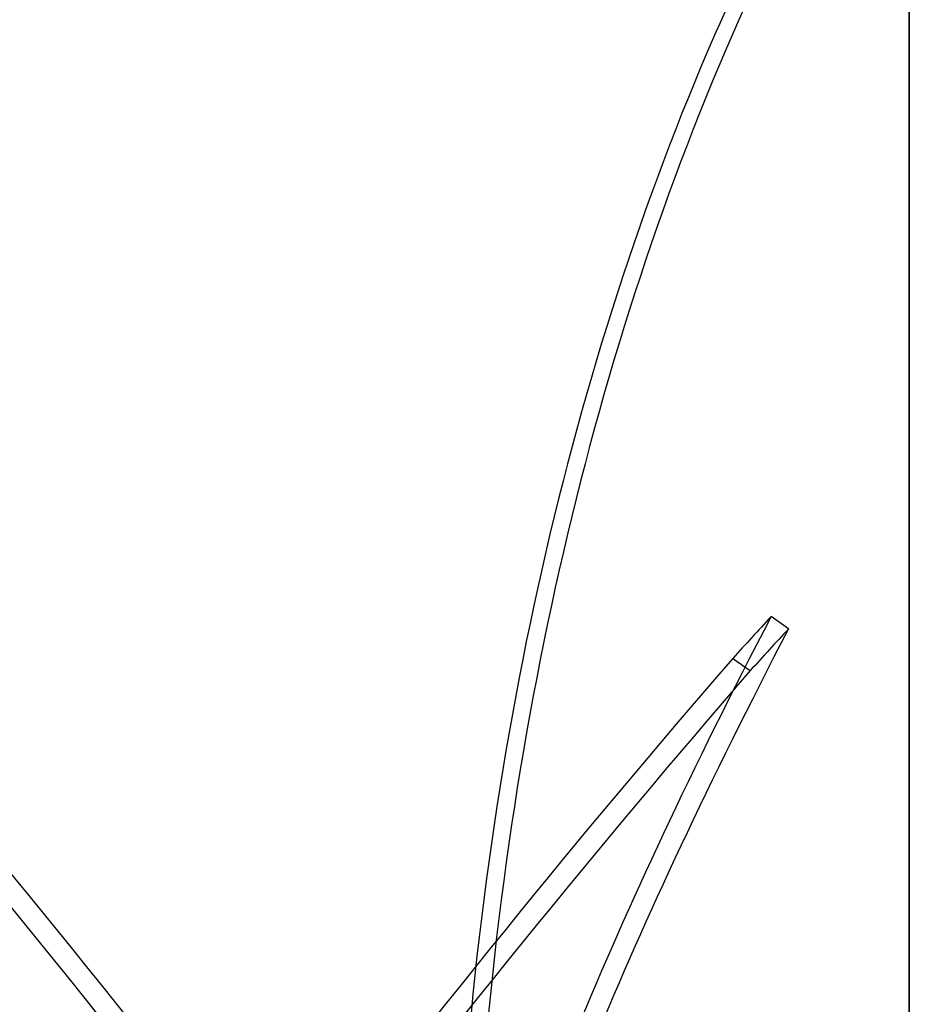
# Model space of a CAD drawing. Header units: millimetres. Extents: x -132 to 52, y -156 to 156.
# Tile 78 of 79: x 11 to 52, y 41 to 86. Entities that reach past the tile are written whole.
import ezdxf

# ---------------------------------------------------------------- set-up
doc = ezdxf.new("R2010")
doc.units = ezdxf.units.MM
doc.layers.add('MAIN-1', color=7, linetype='Continuous')

msp = doc.modelspace()

# ---------------------------------------------------------------- linework, layer by layer
at = {"layer": 'MAIN-1'}
for p, q in [((52, 101), (52, -101)), ((52, -101), (52, 101)), ((52, -100), (52, 100)), ((52, 100), (52, -100)), ((46.424, 57.95), (45.615, 58.51)), ((43.846, 56.576), (44.655, 56.017))]:
    msp.add_line(p, q, dxfattribs=at)
for centre, major_axis, ratio, start_param, end_param in [((92.088, 23.362), (0, -104), 0.587785, -2.277912, -1.73342), ((92.897, 23.362), (0, -104), 0.587785, -2.277912, -1.73342), ((92.088, 98.466), (-59.121, -85.561), 0.181636, -0.964166, -0.419674), ((22.595, 0.28), (-56.279, -81.447), 0.181636, -2.234552, -2.201675), ((92.897, 97.907), (-59.121, -85.561), 0.181636, -0.964166, -0.419674), ((23.405, -0.28), (56.279, 81.447), 0.181636, 0.907041, 0.939917), ((22.595, -8.991), (-72.423, -104.812), 0.181636, -2.115576, -1.540117), ((23.405, -8.991), (-72.423, 104.812), 0.181636, -1.601476, -1.026016), ((22.595, -9.55), (72.423, -104.812), 0.181636, 1.540117, 2.115576), ((23.405, -9.55), (72.423, 104.812), 0.181636, 1.026016, 1.601476)]:
    msp.add_ellipse(centre, major_axis=major_axis, ratio=ratio, start_param=start_param, end_param=end_param, dxfattribs=at)

doc.saveas('drawing.dxf')
